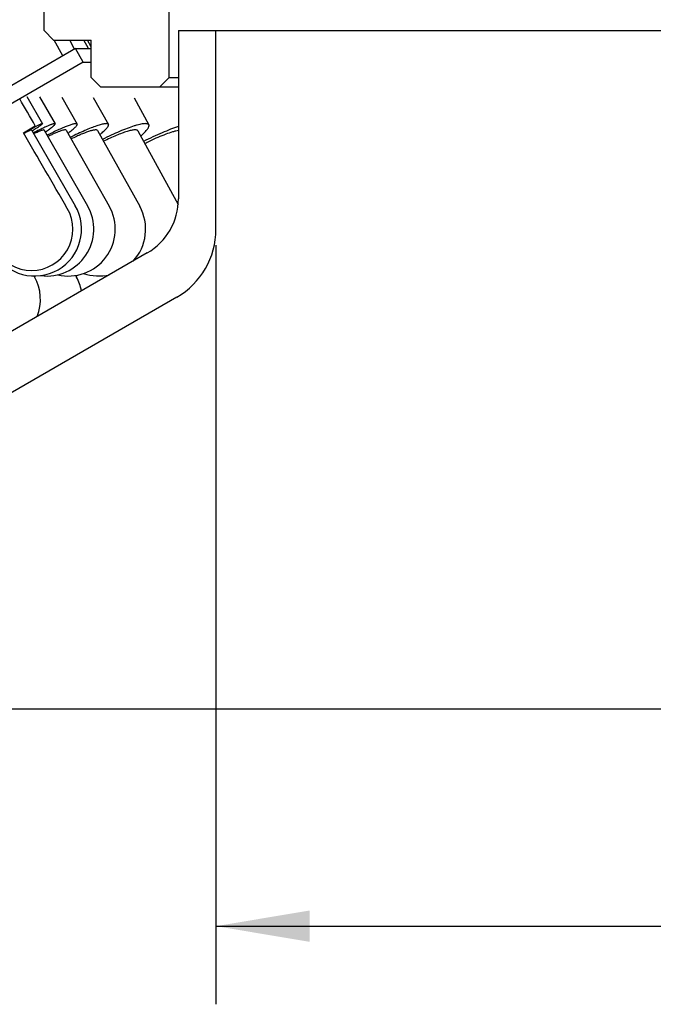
# Model space of a CAD drawing. Header units: millimetres. Extents: x 28 to 271, y -26 to 276.
# Tile 4 of 12: x 64 to 85, y 227 to 258. Entities that reach past the tile are written whole.
import ezdxf
from ezdxf.enums import TextEntityAlignment as Align

# ---------------------------------------------------------------- set-up
doc = ezdxf.new("R2010")
doc.units = ezdxf.units.MM
doc.header["$LTSCALE"] = 23.1
doc.layers.get('0').update_dxf_attribs({"linetype": 'CONTINUOUS'})
doc.layers.add('00_COMPONENTS', color=7, linetype='CONTINUOUS')
doc.layers.add('51__DRAFT_DIMS', color=7, linetype='CONTINUOUS')
doc.styles.get("Standard").update_dxf_attribs({"font": 'simfang.ttf'})
doc.dimstyles.new('DIMSTYLE_3', dxfattribs={"dimtxt": 3, "dimasz": 3, "dimexe": 2.5, "dimexo": 0.5, "dimgap": 0.75, "dimtad": 1, "dimdsep": 46, "dimtxsty": 'STANDARD', "dimblk": '_FILLED', "dimblk1": '_FILLED', "dimblk2": '_FILLED', "dimcen": 0.09, "dimclrt": 3, "dimazin": 2, "dimtp": 0.3, "dimtm": 0.3, "dimtfac": 1, "dimtofl": 0, "dimtmove": 0, "dimatfit": 3, "dimldrblk": '_FILLED', "dimfxl": 1, "dimtolj": 1, "dimarcsym": 0})

# ---------------------------------------------------------------- blocks, each defined once
blk = doc.blocks.new('_FILLED')
at = {"color": 0, "linetype": 'ByBlock'}
blk.add_solid([(0, 0), (-1, 0.167), (-1, -0.167)], dxfattribs=at)
blk = doc.blocks.new('*D3')
at = {"layer": '51__DRAFT_DIMS', "color": 4}
for p, q in [((70.68, 250.878), (70.68, 226.583)), ((185.68, 250.878), (185.68, 226.583)), ((70.68, 229.083), (128.18, 229.083)), ((185.68, 229.083), (128.18, 229.083))]:
    blk.add_line(p, q, dxfattribs=at)
at = {"layer": '51__DRAFT_DIMS', "color": 4, "xscale": 3, "yscale": 3, "zscale": 3, "rotation": 180}
blk.add_blockref('_FILLED', (70.68, 229.083), dxfattribs=at)
at = {"layer": '51__DRAFT_DIMS', "color": 4, "xscale": 3, "yscale": 3, "zscale": 3}
blk.add_blockref('_FILLED', (185.68, 229.083), dxfattribs=at)
at = {"layer": '51__DRAFT_DIMS', "color": 3}
blk.add_text('115', height=3, dxfattribs=at).set_placement((130.18, 229.833), align=Align.CENTER)

msp = doc.modelspace()

# ---------------------------------------------------------------- linework, layer by layer
at = {"layer": '00_COMPONENTS', "color": 7}
for p, q in [((65.18, 257.7399), (65.18, 259.4399)), ((69.18, 256.2399), (69.18, 258.4399)), ((65.48, 257.4399), (65.18, 257.7399)), ((69.48, 257.7399), (69.48, 252.3592)), ((69.48, 257.7399), (186.88, 257.7399)), ((70.68, 251.3777), (70.68, 257.7399)), ((65.48, 257.4399), (66.68, 257.4399)), ((65.7807, 256.9348), (65.5048, 257.4399)), ((66.1535, 257.1513), (65.9999, 257.4399)), ((66.6004, 257.1653), (66.4543, 257.4399)), ((66.68, 257.2251), (66.5656, 257.4399)), ((66.68, 256.2399), (66.68, 257.4399)), ((66.18, 257.1653), (43.18, 243.8863)), ((66.43, 256.7323), (66.18, 257.1653)), ((66.18, 257.1653), (66.68, 257.1653)), ((66.43, 256.7323), (43.43, 243.4533)), ((66.43, 256.7323), (66.68, 256.7323)), ((66.98, 255.9399), (66.68, 256.2399)), ((68.88, 255.9399), (69.18, 256.2399)), ((69.18, 256.2399), (69.48, 256.2399)), ((66.98, 255.9399), (69.48, 255.9399)), ((64.6255, 255.6277), (65.1247, 254.7617)), ((65.033, 255.6233), (65.5291, 254.7573)), ((65.7434, 255.6155), (66.2341, 254.7495)), ((66.7533, 255.6043), (67.2363, 254.7383)), ((68.058, 255.5897), (68.5311, 254.7237)), ((64.5136, 254.4735), (64.8971, 254.6949)), ((64.7782, 254.5619), (66.1759, 252.1371)), ((65.182, 254.5584), (66.5711, 252.1336)), ((65.886, 254.5523), (67.2599, 252.1274)), ((66.8869, 254.5435), (68.2393, 252.1186)), ((68.1801, 254.5319), (69.4682, 252.1738)), ((68.48, 250.6272), (47.3743, 238.4418)), ((64.8597, 249.8881), (64.8719, 249.866)), ((66.1881, 249.9063), (66.2164, 249.8544)), ((69.43, 249.2126), (47.5422, 236.5758)), ((38.18, 236.0399), (218.18, 236.0399))]:
    msp.add_line(p, q, dxfattribs=at)
for centre, radius, start, end in [((71.8548, 247.3937), 7.5638, 115.80927, 117.15252), ((64.8763, 251.388), 1.5, 209.95967, 29.95967), ((65.2695, 251.388), 1.5, 262.49402, 29.80547), ((65.9549, 251.388), 1.5, 256.81481, 29.53552), ((66.9293, 251.388), 1.5, 317.01007, 29.14922), ((67.48, 252.3592), 2, 300, 360), ((64.7772, 251.388), 1.3229, 209.82766, 30.16925), ((68.18, 251.3777), 2.5, 300, 360), ((63.56, 249.1387), 1.5, 338.67104, 29.00129), ((64.8981, 249.1387), 1.5, 10.43258, 28.49577), ((66.9293, 251.388), 1.5, 251.07003, 282.98655)]:
    msp.add_arc(centre, radius, start, end, dxfattribs=at)
for major_axis, start_param, end_param in [((-170.3551, 295.082), -1.1805576, -1.1773882), ((-134.4909, 232.9595), -1.0798707, -1.0680296)]:
    msp.add_ellipse((128.18, 141.5644), major_axis=major_axis, ratio=0.0055763, start_param=start_param, end_param=end_param, dxfattribs=at)
for points, knots in [([(64.9109, 254.6684), (64.8527, 254.6387), (64.7223, 254.5704), (64.5926, 254.5004), (64.5206, 254.4612)], [0, 0, 0, 0, 0.4432716, 1, 1, 1, 1]), ([(64.7961, 254.534), (64.8218, 254.5501), (64.87, 254.5805), (64.9372, 254.6236), (64.9945, 254.6612), (65.0416, 254.6929), (65.078, 254.7187), (65.1016, 254.7365), (65.1148, 254.7479), (65.1203, 254.7532), (65.1232, 254.7568), (65.1246, 254.759), (65.1252, 254.7609), (65.1247, 254.7617)], [0, 0, 0, 0, 0.2262295, 0.4255723, 0.5966906, 0.7384442, 0.8499265, 0.9304649, 0.9590411, 0.9798532, 0.9874065, 0.9931427, 1, 1, 1, 1]), ([(65.5291, 254.7573), (65.5279, 254.7594), (65.5238, 254.7618), (65.5175, 254.7628), (65.5079, 254.763), (65.4926, 254.7609), (65.4703, 254.7556), (65.4429, 254.7473), (65.4103, 254.736), (65.3726, 254.7216), (65.3124, 254.6971), (65.2257, 254.6591), (65.1089, 254.6046), (64.9759, 254.5397), (64.8823, 254.4924), (64.833, 254.4673)], [0, 0, 0, 0, 0.0098529, 0.0166691, 0.0251381, 0.0475037, 0.0774725, 0.1151625, 0.1605494, 0.2135526, 0.2740264, 0.4166641, 0.586712, 0.7819997, 1, 1, 1, 1]), ([(65.1247, 254.7617), (65.1244, 254.7623), (65.1226, 254.763), (65.1171, 254.7626), (65.1062, 254.7596), (65.0887, 254.7531), (65.0648, 254.743), (65.0348, 254.7294), (64.9987, 254.7122), (64.9567, 254.6915), (64.9268, 254.6765), (64.9109, 254.6684)], [0, 0, 0, 0, 0.0081964, 0.0220177, 0.0713333, 0.1510337, 0.2613141, 0.4018891, 0.5722971, 0.771924, 1, 1, 1, 1]), ([(65.2185, 254.4955), (65.2658, 254.5279), (65.3317, 254.574), (65.4114, 254.634), (65.4508, 254.6655), (65.4769, 254.688), (65.4926, 254.7024), (65.5056, 254.7153), (65.5159, 254.7266), (65.5234, 254.7365), (65.529, 254.7457), (65.531, 254.7539), (65.5291, 254.7573)], [0, 0, 0, 0, 0.4177695, 0.5862356, 0.7263, 0.7854431, 0.8372424, 0.8816643, 0.9187404, 0.9485923, 0.9715111, 1, 1, 1, 1]), ([(66.2341, 254.7495), (66.2291, 254.7582), (66.2126, 254.7624), (66.1948, 254.763), (66.1756, 254.7621), (66.1472, 254.7578), (66.1079, 254.7489), (66.0616, 254.7357), (66.0086, 254.7183), (65.9247, 254.6881), (65.8051, 254.64), (65.5791, 254.5408), (65.4014, 254.4549), (65.2771, 254.3926)], [0, 0, 0, 0, 0.0291022, 0.0402066, 0.0530963, 0.0844376, 0.1233428, 0.1698182, 0.2237473, 0.2849537, 0.4281955, 0.5971654, 1, 1, 1, 1]), ([(65.9415, 254.455), (65.9661, 254.4733), (66.0121, 254.5081), (66.0755, 254.5587), (66.1287, 254.6042), (66.1715, 254.6442), (66.2, 254.6746), (66.217, 254.6961), (66.2261, 254.7097), (66.2325, 254.7218), (66.2361, 254.7324), (66.2369, 254.7417), (66.2353, 254.7473), (66.2341, 254.7495)], [0, 0, 0, 0, 0.2159115, 0.4068446, 0.571667, 0.7095197, 0.8199324, 0.8648799, 0.9031233, 0.9349375, 0.9608473, 0.9818865, 1, 1, 1, 1]), ([(67.2363, 254.7383), (67.2347, 254.7411), (67.2306, 254.7464), (67.222, 254.7527), (67.211, 254.7574), (67.1919, 254.7621), (67.1616, 254.7637), (67.1187, 254.7601), (67.0666, 254.7511), (67.0059, 254.7366), (66.9366, 254.7168), (66.8281, 254.6815), (66.6749, 254.624), (66.4732, 254.5394), (66.2502, 254.4379), (66.0959, 254.3629), (66.0161, 254.323)], [0, 0, 0, 0, 0.0072705, 0.0151364, 0.0240721, 0.0343989, 0.059935, 0.0926349, 0.1327588, 0.1803132, 0.235161, 0.29707, 0.4407994, 0.6084584, 0.7962904, 1, 1, 1, 1]), ([(66.9606, 254.412), (66.9847, 254.4313), (67.0298, 254.4682), (67.0914, 254.5222), (67.1427, 254.5714), (67.1836, 254.6154), (67.2137, 254.6539), (67.231, 254.6832), (67.2385, 254.7039), (67.2409, 254.7169), (67.2404, 254.7285), (67.2379, 254.7353), (67.2363, 254.7383)], [0, 0, 0, 0, 0.2094187, 0.3951696, 0.5562728, 0.692072, 0.802397, 0.8879039, 0.9221024, 0.9513576, 0.9767625, 1, 1, 1, 1]), ([(68.5311, 254.7237), (68.529, 254.7276), (68.5235, 254.7351), (68.5122, 254.7442), (68.4979, 254.7515), (68.4734, 254.7593), (68.4349, 254.7638), (68.3803, 254.7621), (68.3147, 254.7536), (68.2385, 254.7384), (68.1522, 254.7165), (68.0182, 254.6766), (67.8308, 254.6103), (67.587, 254.5113), (67.3218, 254.3922), (67.1401, 254.3036), (67.047, 254.2566)], [0, 0, 0, 0, 0.0083481, 0.0172395, 0.0271245, 0.0383271, 0.0654441, 0.0995742, 0.1410232, 0.1897874, 0.2456978, 0.3084634, 0.4529767, 0.6195674, 0.8036382, 1, 1, 1, 1]), ([(68.2708, 254.3665), (68.2945, 254.3867), (68.3387, 254.4255), (68.3987, 254.4829), (68.4484, 254.5356), (68.4874, 254.5835), (68.5157, 254.6261), (68.5311, 254.6591), (68.5369, 254.6827), (68.5381, 254.6979), (68.5364, 254.7117), (68.5332, 254.72), (68.5311, 254.7237)], [0, 0, 0, 0, 0.2027703, 0.3832873, 0.5407348, 0.6746688, 0.7852144, 0.8734639, 0.9101618, 0.9427299, 0.9722044, 1, 1, 1, 1]), ([(69.4802, 254.668), (69.396, 254.6417), (69.2195, 254.5799), (68.9475, 254.4699), (68.6592, 254.3396), (68.4644, 254.243), (68.3658, 254.192)], [0, 0, 0, 0, 0.2179937, 0.4622273, 0.7255218, 1, 1, 1, 1]), ([(64.7782, 254.5619), (64.7778, 254.5625), (64.7757, 254.5631), (64.7696, 254.5621), (64.7569, 254.5581), (64.7365, 254.5497), (64.7086, 254.5372), (64.6736, 254.5204), (64.6315, 254.4996), (64.5827, 254.4747), (64.548, 254.4566), (64.5295, 254.447)], [0, 0, 0, 0, 0.007164, 0.0205298, 0.0697977, 0.1500567, 0.2611649, 0.4025871, 0.5735429, 0.7730672, 1, 1, 1, 1]), ([(65.182, 254.5584), (65.1804, 254.5613), (65.1734, 254.5631), (65.1642, 254.5628), (65.1534, 254.5613), (65.1405, 254.5583), (65.1183, 254.5521), (65.0849, 254.5406), (65.0382, 254.5223), (64.9585, 254.4884), (64.8951, 254.4589), (64.8501, 254.4375)], [0, 0, 0, 0, 0.0276877, 0.0504465, 0.0802537, 0.117367, 0.1618825, 0.273128, 0.4135628, 0.5823456, 1, 1, 1, 1]), ([(65.886, 254.5523), (65.8846, 254.5548), (65.8792, 254.5595), (65.8676, 254.5626), (65.8522, 254.5632), (65.8231, 254.5604), (65.7763, 254.5496), (65.7233, 254.533), (65.673, 254.5151), (65.6123, 254.4921), (65.528, 254.4574), (65.4177, 254.4087), (65.3404, 254.3727), (65.2998, 254.3533)], [0, 0, 0, 0, 0.013957, 0.0319824, 0.0561434, 0.0872411, 0.1712253, 0.2843707, 0.3516077, 0.4257036, 0.5935642, 0.7858314, 1, 1, 1, 1]), ([(66.8869, 254.5435), (66.8846, 254.5476), (66.8765, 254.5553), (66.8588, 254.5613), (66.8353, 254.5635), (66.8058, 254.562), (66.7703, 254.5568), (66.7287, 254.5481), (66.6814, 254.5356), (66.6071, 254.5131), (66.5018, 254.4757), (66.3625, 254.4199), (66.2074, 254.352), (66.0997, 254.3015), (66.0437, 254.2745)], [0, 0, 0, 0, 0.0157786, 0.035419, 0.0610447, 0.0935403, 0.1332425, 0.1802109, 0.2343776, 0.2955657, 0.4380108, 0.6050716, 0.793621, 1, 1, 1, 1]), ([(68.1801, 254.5319), (68.1768, 254.538), (68.1656, 254.5493), (68.1411, 254.5589), (68.1089, 254.5633), (68.0686, 254.5628), (68.0203, 254.5573), (67.9643, 254.5469), (67.9008, 254.5316), (67.802, 254.5033), (67.6635, 254.4559), (67.4827, 254.3845), (67.285, 254.2978), (67.1492, 254.233), (67.0793, 254.1986)], [0, 0, 0, 0, 0.0174976, 0.0387287, 0.0658569, 0.0998304, 0.1409861, 0.1893671, 0.2448339, 0.3071439, 0.4508659, 0.617146, 0.8017625, 1, 1, 1, 1]), ([(69.4803, 254.5454), (69.4507, 254.5396), (69.3881, 254.5253), (69.2512, 254.487), (69.0612, 254.4215), (68.8171, 254.3224), (68.6486, 254.2449), (68.5617, 254.2029)], [0, 0, 0, 0, 0.0922559, 0.1959283, 0.4339104, 0.705365, 1, 1, 1, 1])]:
    msp.add_open_spline(points, degree=3, knots=knots, dxfattribs=at)

# ---------------------------------------------------------------- dimensions: what is measured, and where the dimension line sits
at = {"layer": '51__DRAFT_DIMS', "color": 4}
dim = msp.add_linear_dim(base=(185.68, 229.0826), p1=(70.68, 251.3777), p2=(185.68, 251.3777), text='%%c<>', dimstyle='DIMSTYLE_3', dxfattribs=at)
dim.commit()
dim.dimension.update_dxf_attribs({"geometry": '*D3', "text_midpoint": (130.18, 229.0826), "dimtype": 160})

doc.saveas('drawing.dxf')
